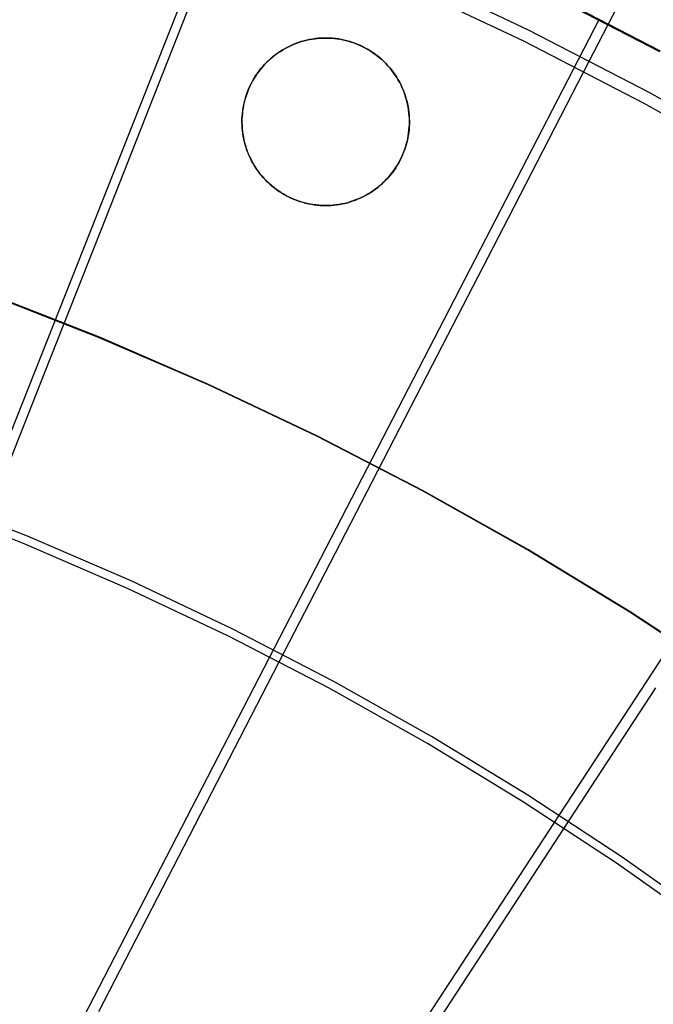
# Model space of a CAD drawing. Header units: millimetres. Extents: x 20498 to 21098, y 1199 to 1799.
# Tile 90 of 110: x 20856 to 20885, y 1618 to 1664. Entities that reach past the tile are written whole.
import ezdxf

# ---------------------------------------------------------------- set-up
doc = ezdxf.new("R2010")
doc.units = ezdxf.units.MM
doc.layers.add('Rico Pouf Ferm Living', color=7, linetype='Continuous', true_color=0x000000)

msp = doc.modelspace()

# ---------------------------------------------------------------- linework, layer by layer
at = {"layer": 'Rico Pouf Ferm Living'}
for p, q in [((20865.925, 1671.689, 55.562), (20797.823, 1499.676, 54.68)), ((20862.567, 1661.99, 400.561), (20865.405, 1669.167, 398.06)), ((20882.126, 1661.558, 398.054), (20885.27, 1667.645, 395.601)), ((20879.557, 1663.49, 399.961), (20873.788, 1666.224, 399.964)), ((20879.304, 1662.986, 398.055), (20873.553, 1665.712, 398.058)), ((20885.698, 1662.482, 55.554), (20879.981, 1665.438, 55.557)), ((20885.717, 1662.525, 53.555), (20879.999, 1665.482, 53.558)), ((20882.834, 1663.994, 55.556), (20797.86, 1499.659, 54.68)), ((20869.251, 1663.062, 59.797), (20869.118, 1663.034, 59.796)), ((20869.237, 1663.06, 59.797), (20869.364, 1663.083, 59.797)), ((20869.385, 1663.086, 59.797), (20869.251, 1663.062, 59.797)), ((20869.364, 1663.083, 59.797), (20869.491, 1663.102, 59.797)), ((20869.519, 1663.105, 59.797), (20869.385, 1663.086, 59.797)), ((20869.491, 1663.102, 59.797), (20869.619, 1663.116, 59.797)), ((20869.654, 1663.12, 59.797), (20869.519, 1663.105, 59.797)), ((20869.619, 1663.116, 59.797), (20869.747, 1663.127, 59.797)), ((20869.789, 1663.129, 59.797), (20869.654, 1663.12, 59.797)), ((20869.747, 1663.127, 59.797), (20869.875, 1663.133, 59.797)), ((20869.925, 1663.134, 59.797), (20869.789, 1663.129, 59.797)), ((20869.875, 1663.133, 59.797), (20870.004, 1663.135, 59.797)), ((20870.06, 1663.135, 59.797), (20869.925, 1663.134, 59.797)), ((20870.004, 1663.135, 59.797), (20870.14, 1663.133, 59.797)), ((20870.196, 1663.131, 59.797), (20870.06, 1663.135, 59.797)), ((20870.14, 1663.133, 59.797), (20870.276, 1663.126, 59.797)), ((20870.331, 1663.122, 59.797), (20870.196, 1663.131, 59.797)), ((20870.276, 1663.126, 59.797), (20870.412, 1663.114, 59.797)), ((20870.466, 1663.108, 59.797), (20870.331, 1663.122, 59.797)), ((20870.412, 1663.114, 59.797), (20870.548, 1663.097, 59.797)), ((20870.601, 1663.09, 59.797), (20870.466, 1663.108, 59.797)), ((20870.548, 1663.097, 59.797), (20870.682, 1663.076, 59.797)), ((20870.735, 1663.067, 59.797), (20870.601, 1663.09, 59.797)), ((20870.682, 1663.076, 59.797), (20870.816, 1663.05, 59.798)), ((20870.868, 1663.039, 59.798), (20870.735, 1663.067, 59.797)), ((20885.228, 1660.557, 399.959), (20879.557, 1663.49, 399.961)), ((20868.103, 1662.645, 59.796), (20867.985, 1662.577, 59.796)), ((20867.99, 1662.58, 59.796), (20868.108, 1662.648, 59.796)), ((20868.224, 1662.709, 59.796), (20868.103, 1662.645, 59.796)), ((20868.108, 1662.648, 59.796), (20868.228, 1662.711, 59.796)), ((20868.347, 1662.769, 59.796), (20868.224, 1662.709, 59.796)), ((20868.228, 1662.711, 59.796), (20868.35, 1662.77, 59.796)), ((20868.471, 1662.824, 59.796), (20868.347, 1662.769, 59.796)), ((20868.35, 1662.77, 59.796), (20868.474, 1662.825, 59.796)), ((20868.598, 1662.875, 59.796), (20868.471, 1662.824, 59.796)), ((20868.474, 1662.825, 59.796), (20868.6, 1662.876, 59.796)), ((20868.726, 1662.922, 59.796), (20868.598, 1662.875, 59.796)), ((20868.6, 1662.876, 59.796), (20868.727, 1662.922, 59.796)), ((20868.856, 1662.964, 59.796), (20868.726, 1662.922, 59.796)), ((20868.727, 1662.922, 59.796), (20868.856, 1662.964, 59.796)), ((20868.856, 1662.964, 59.796), (20868.987, 1663.001, 59.796)), ((20868.987, 1663.001, 59.796), (20868.856, 1662.964, 59.796)), ((20869.118, 1663.034, 59.796), (20868.987, 1663.001, 59.796)), ((20868.987, 1663.001, 59.796), (20869.111, 1663.033, 59.796)), ((20869.111, 1663.033, 59.796), (20869.237, 1663.06, 59.797)), ((20870.816, 1663.05, 59.798), (20870.949, 1663.02, 59.798)), ((20870.999, 1663.007, 59.798), (20870.868, 1663.039, 59.798)), ((20870.949, 1663.02, 59.798), (20871.081, 1662.985, 59.798)), ((20871.13, 1662.97, 59.798), (20870.999, 1663.007, 59.798)), ((20871.081, 1662.985, 59.798), (20871.211, 1662.945, 59.798)), ((20871.259, 1662.929, 59.798), (20871.13, 1662.97, 59.798)), ((20871.211, 1662.945, 59.798), (20871.34, 1662.901, 59.798)), ((20871.387, 1662.884, 59.798), (20871.259, 1662.929, 59.798)), ((20871.34, 1662.901, 59.798), (20871.468, 1662.852, 59.798)), ((20871.513, 1662.834, 59.798), (20871.387, 1662.884, 59.798)), ((20871.468, 1662.852, 59.798), (20871.594, 1662.799, 59.798)), ((20871.638, 1662.78, 59.798), (20871.513, 1662.834, 59.798)), ((20871.594, 1662.799, 59.798), (20871.717, 1662.742, 59.798)), ((20871.76, 1662.721, 59.798), (20871.638, 1662.78, 59.798)), ((20871.717, 1662.742, 59.798), (20871.839, 1662.681, 59.798)), ((20871.88, 1662.658, 59.798), (20871.76, 1662.721, 59.798)), ((20871.839, 1662.681, 59.798), (20871.958, 1662.615, 59.798)), ((20871.998, 1662.592, 59.798), (20871.88, 1662.658, 59.798)), ((20871.958, 1662.615, 59.798), (20872.076, 1662.545, 59.798)), ((20884.958, 1660.062, 398.053), (20879.304, 1662.986, 398.055)), ((20867.433, 1662.178, 59.796), (20867.332, 1662.087, 59.796)), ((20867.339, 1662.094, 59.796), (20867.44, 1662.184, 59.796)), ((20867.538, 1662.266, 59.796), (20867.433, 1662.178, 59.796)), ((20867.44, 1662.184, 59.796), (20867.545, 1662.271, 59.796)), ((20867.646, 1662.349, 59.796), (20867.538, 1662.266, 59.796)), ((20867.545, 1662.271, 59.796), (20867.652, 1662.354, 59.796)), ((20867.756, 1662.429, 59.796), (20867.646, 1662.349, 59.796)), ((20867.652, 1662.354, 59.796), (20867.762, 1662.433, 59.796)), ((20867.87, 1662.505, 59.796), (20867.756, 1662.429, 59.796)), ((20867.762, 1662.433, 59.796), (20867.875, 1662.508, 59.796)), ((20867.985, 1662.577, 59.796), (20867.87, 1662.505, 59.796)), ((20867.875, 1662.508, 59.796), (20867.99, 1662.58, 59.796)), ((20872.114, 1662.521, 59.798), (20871.998, 1662.592, 59.798)), ((20872.076, 1662.545, 59.798), (20872.19, 1662.471, 59.798)), ((20872.227, 1662.446, 59.798), (20872.114, 1662.521, 59.798)), ((20872.19, 1662.471, 59.798), (20872.302, 1662.393, 59.798)), ((20872.338, 1662.367, 59.799), (20872.227, 1662.446, 59.798)), ((20872.302, 1662.393, 59.798), (20872.411, 1662.312, 59.799)), ((20872.446, 1662.285, 59.799), (20872.338, 1662.367, 59.799)), ((20872.411, 1662.312, 59.799), (20872.518, 1662.226, 59.799)), ((20872.551, 1662.199, 59.799), (20872.446, 1662.285, 59.799)), ((20872.518, 1662.226, 59.799), (20872.621, 1662.137, 59.799)), ((20872.652, 1662.109, 59.799), (20872.551, 1662.199, 59.799)), ((20859.709, 1654.764, 402.826), (20862.567, 1661.99, 400.561)), ((20866.959, 1661.69, 59.795), (20866.874, 1661.583, 59.795)), ((20866.882, 1661.593, 59.795), (20866.967, 1661.699, 59.795)), ((20867.047, 1661.794, 59.795), (20866.959, 1661.69, 59.795)), ((20866.967, 1661.699, 59.795), (20867.054, 1661.803, 59.795)), ((20867.138, 1661.895, 59.795), (20867.047, 1661.794, 59.795)), ((20867.054, 1661.803, 59.795), (20867.146, 1661.903, 59.795)), ((20867.233, 1661.993, 59.795), (20867.138, 1661.895, 59.795)), ((20867.146, 1661.903, 59.795), (20867.241, 1662, 59.795)), ((20867.332, 1662.087, 59.796), (20867.233, 1661.993, 59.795)), ((20867.241, 1662, 59.795), (20867.339, 1662.094, 59.796)), ((20872.621, 1662.137, 59.799), (20872.721, 1662.045, 59.799)), ((20872.751, 1662.016, 59.799), (20872.652, 1662.109, 59.799)), ((20872.721, 1662.045, 59.799), (20872.818, 1661.949, 59.799)), ((20872.846, 1661.919, 59.799), (20872.751, 1662.016, 59.799)), ((20872.818, 1661.949, 59.799), (20872.911, 1661.849, 59.799)), ((20872.938, 1661.82, 59.799), (20872.846, 1661.919, 59.799)), ((20872.911, 1661.849, 59.799), (20873.001, 1661.747, 59.799)), ((20873.027, 1661.717, 59.799), (20872.938, 1661.82, 59.799)), ((20873.001, 1661.747, 59.799), (20873.088, 1661.642, 59.799)), ((20873.112, 1661.611, 59.799), (20873.027, 1661.717, 59.799)), ((20866.644, 1661.245, 59.795), (20866.576, 1661.127, 59.795)), ((20866.583, 1661.141, 59.795), (20866.652, 1661.257, 59.795)), ((20866.717, 1661.36, 59.795), (20866.644, 1661.245, 59.795)), ((20866.652, 1661.257, 59.795), (20866.725, 1661.372, 59.795)), ((20866.794, 1661.473, 59.795), (20866.717, 1661.36, 59.795)), ((20866.725, 1661.372, 59.795), (20866.802, 1661.484, 59.795)), ((20866.874, 1661.583, 59.795), (20866.794, 1661.473, 59.795)), ((20866.802, 1661.484, 59.795), (20866.882, 1661.593, 59.795)), ((20873.088, 1661.642, 59.799), (20873.171, 1661.533, 59.799)), ((20873.193, 1661.502, 59.799), (20873.112, 1661.611, 59.799)), ((20873.171, 1661.533, 59.799), (20873.249, 1661.422, 59.799)), ((20873.27, 1661.391, 59.799), (20873.193, 1661.502, 59.799)), ((20873.249, 1661.422, 59.799), (20873.324, 1661.308, 59.799)), ((20873.344, 1661.277, 59.799), (20873.27, 1661.391, 59.799)), ((20873.324, 1661.308, 59.799), (20873.395, 1661.191, 59.799)), ((20873.413, 1661.16, 59.799), (20873.344, 1661.277, 59.799)), ((20878.585, 1654.7, 400.555), (20882.126, 1661.558, 398.054)), ((20866.394, 1660.76, 59.795), (20866.343, 1660.634, 59.795)), ((20866.349, 1660.651, 59.795), (20866.401, 1660.777, 59.795)), ((20866.451, 1660.885, 59.795), (20866.394, 1660.76, 59.795)), ((20866.401, 1660.777, 59.795), (20866.458, 1660.9, 59.795)), ((20866.511, 1661.007, 59.795), (20866.451, 1660.885, 59.795)), ((20866.458, 1660.9, 59.795), (20866.518, 1661.021, 59.795)), ((20866.576, 1661.127, 59.795), (20866.511, 1661.007, 59.795)), ((20866.518, 1661.021, 59.795), (20866.583, 1661.141, 59.795)), ((20873.395, 1661.191, 59.799), (20873.462, 1661.073, 59.799)), ((20873.479, 1661.041, 59.799), (20873.413, 1661.16, 59.799)), ((20873.462, 1661.073, 59.799), (20873.525, 1660.952, 59.799)), ((20873.54, 1660.92, 59.799), (20873.479, 1661.041, 59.799)), ((20873.525, 1660.952, 59.799), (20873.583, 1660.828, 59.799)), ((20873.597, 1660.797, 59.799), (20873.54, 1660.92, 59.799)), ((20873.583, 1660.828, 59.799), (20873.638, 1660.703, 59.799)), ((20873.65, 1660.672, 59.799), (20873.597, 1660.797, 59.799)), ((20866.252, 1660.377, 59.795), (20866.214, 1660.246, 59.795)), ((20866.219, 1660.266, 59.795), (20866.258, 1660.396, 59.795)), ((20866.295, 1660.506, 59.795), (20866.252, 1660.377, 59.795)), ((20866.258, 1660.396, 59.795), (20866.302, 1660.524, 59.795)), ((20866.343, 1660.634, 59.795), (20866.295, 1660.506, 59.795)), ((20866.302, 1660.524, 59.795), (20866.349, 1660.651, 59.795)), ((20873.638, 1660.703, 59.799), (20873.687, 1660.576, 59.8)), ((20873.699, 1660.546, 59.8), (20873.65, 1660.672, 59.799)), ((20873.687, 1660.576, 59.8), (20873.733, 1660.448, 59.8)), ((20873.743, 1660.417, 59.8), (20873.699, 1660.546, 59.8)), ((20873.733, 1660.448, 59.8), (20873.774, 1660.318, 59.8)), ((20873.782, 1660.287, 59.8), (20873.743, 1660.417, 59.8)), ((20873.774, 1660.318, 59.8), (20873.81, 1660.186, 59.8)), ((20890.793, 1657.43, 399.955), (20885.228, 1660.557, 399.959)), ((20866.126, 1659.847, 59.795), (20866.106, 1659.712, 59.795)), ((20866.109, 1659.735, 59.795), (20866.13, 1659.869, 59.795)), ((20866.151, 1659.981, 59.795), (20866.126, 1659.847, 59.795)), ((20866.13, 1659.869, 59.795), (20866.155, 1660.002, 59.795)), ((20866.18, 1660.114, 59.795), (20866.151, 1659.981, 59.795)), ((20866.155, 1660.002, 59.795), (20866.185, 1660.134, 59.795)), ((20866.214, 1660.246, 59.795), (20866.18, 1660.114, 59.795)), ((20866.185, 1660.134, 59.795), (20866.219, 1660.266, 59.795)), ((20873.817, 1660.156, 59.8), (20873.782, 1660.287, 59.8)), ((20873.81, 1660.186, 59.8), (20873.842, 1660.053, 59.8)), ((20873.848, 1660.024, 59.8), (20873.817, 1660.156, 59.8)), ((20873.842, 1660.053, 59.8), (20873.869, 1659.92, 59.8)), ((20873.874, 1659.891, 59.8), (20873.848, 1660.024, 59.8)), ((20873.869, 1659.92, 59.8), (20873.891, 1659.785, 59.8)), ((20873.895, 1659.757, 59.8), (20873.874, 1659.891, 59.8)), ((20890.506, 1656.944, 398.049), (20884.958, 1660.062, 398.053)), ((20866.075, 1659.329, 59.795), (20866.082, 1659.465, 59.795)), ((20866.081, 1659.44, 59.795), (20866.075, 1659.304, 59.795)), ((20866.091, 1659.576, 59.795), (20866.081, 1659.44, 59.795)), ((20866.082, 1659.465, 59.795), (20866.093, 1659.6, 59.795)), ((20866.106, 1659.712, 59.795), (20866.091, 1659.576, 59.795)), ((20866.093, 1659.6, 59.795), (20866.109, 1659.735, 59.795)), ((20873.891, 1659.785, 59.8), (20873.909, 1659.65, 59.8)), ((20873.912, 1659.622, 59.8), (20873.895, 1659.757, 59.8)), ((20873.909, 1659.65, 59.8), (20873.922, 1659.514, 59.8)), ((20873.924, 1659.487, 59.8), (20873.912, 1659.622, 59.8)), ((20873.922, 1659.514, 59.8), (20873.931, 1659.378, 59.8)), ((20873.932, 1659.352, 59.8), (20873.924, 1659.487, 59.8)), ((20873.931, 1659.378, 59.8), (20873.934, 1659.242, 59.8)), ((20866.074, 1659.193, 59.795), (20866.075, 1659.329, 59.795)), ((20866.075, 1659.304, 59.795), (20866.074, 1659.168, 59.795)), ((20866.076, 1659.058, 59.795), (20866.074, 1659.193, 59.795)), ((20866.074, 1659.168, 59.795), (20866.077, 1659.031, 59.795)), ((20866.084, 1658.922, 59.795), (20866.076, 1659.058, 59.795)), ((20866.077, 1659.031, 59.795), (20866.086, 1658.895, 59.795)), ((20866.096, 1658.787, 59.795), (20866.084, 1658.922, 59.795)), ((20873.914, 1658.81, 59.8), (20873.926, 1658.945, 59.8)), ((20873.927, 1658.969, 59.8), (20873.917, 1658.833, 59.8)), ((20873.926, 1658.945, 59.8), (20873.932, 1659.08, 59.8)), ((20873.933, 1659.106, 59.8), (20873.927, 1658.969, 59.8)), ((20873.934, 1659.216, 59.8), (20873.932, 1659.352, 59.8)), ((20873.932, 1659.08, 59.8), (20873.934, 1659.216, 59.8)), ((20873.934, 1659.242, 59.8), (20873.933, 1659.106, 59.8)), ((20866.086, 1658.895, 59.795), (20866.099, 1658.759, 59.795)), ((20866.113, 1658.653, 59.795), (20866.096, 1658.787, 59.795)), ((20866.099, 1658.759, 59.795), (20866.117, 1658.624, 59.795)), ((20866.134, 1658.519, 59.795), (20866.113, 1658.653, 59.795)), ((20866.117, 1658.624, 59.795), (20866.139, 1658.49, 59.795)), ((20866.16, 1658.385, 59.795), (20866.134, 1658.519, 59.795)), ((20866.139, 1658.49, 59.795), (20866.166, 1658.356, 59.795)), ((20873.853, 1658.408, 59.8), (20873.878, 1658.541, 59.8)), ((20873.882, 1658.563, 59.8), (20873.857, 1658.429, 59.8)), ((20873.878, 1658.541, 59.8), (20873.898, 1658.675, 59.8)), ((20873.902, 1658.698, 59.8), (20873.882, 1658.563, 59.8)), ((20873.898, 1658.675, 59.8), (20873.914, 1658.81, 59.8)), ((20873.917, 1658.833, 59.8), (20873.902, 1658.698, 59.8)), ((20866.19, 1658.253, 59.795), (20866.16, 1658.385, 59.795)), ((20866.166, 1658.356, 59.795), (20866.198, 1658.224, 59.795)), ((20866.226, 1658.122, 59.795), (20866.19, 1658.253, 59.795)), ((20866.198, 1658.224, 59.795), (20866.234, 1658.092, 59.795)), ((20866.265, 1657.992, 59.795), (20866.226, 1658.122, 59.795)), ((20866.234, 1658.092, 59.795), (20866.275, 1657.962, 59.795)), ((20866.309, 1657.864, 59.795), (20866.265, 1657.992, 59.795)), ((20873.706, 1657.885, 59.8), (20873.75, 1658.014, 59.8)), ((20873.756, 1658.033, 59.8), (20873.713, 1657.903, 59.8)), ((20873.75, 1658.014, 59.8), (20873.788, 1658.144, 59.8)), ((20873.794, 1658.164, 59.8), (20873.756, 1658.033, 59.8)), ((20873.788, 1658.144, 59.8), (20873.823, 1658.275, 59.8)), ((20873.828, 1658.296, 59.8), (20873.794, 1658.164, 59.8)), ((20873.823, 1658.275, 59.8), (20873.853, 1658.408, 59.8)), ((20873.857, 1658.429, 59.8), (20873.828, 1658.296, 59.8)), ((20866.275, 1657.962, 59.795), (20866.321, 1657.833, 59.795)), ((20866.358, 1657.737, 59.795), (20866.309, 1657.864, 59.795)), ((20866.321, 1657.833, 59.795), (20866.37, 1657.706, 59.795)), ((20866.411, 1657.612, 59.795), (20866.358, 1657.737, 59.795)), ((20866.37, 1657.706, 59.795), (20866.424, 1657.581, 59.795)), ((20866.468, 1657.489, 59.795), (20866.411, 1657.612, 59.795)), ((20866.424, 1657.581, 59.795), (20866.483, 1657.458, 59.795)), ((20873.557, 1657.525, 59.8), (20873.497, 1657.403, 59.8)), ((20873.55, 1657.51, 59.8), (20873.606, 1657.633, 59.8)), ((20873.613, 1657.649, 59.8), (20873.557, 1657.525, 59.8)), ((20873.606, 1657.633, 59.8), (20873.659, 1657.758, 59.8)), ((20873.665, 1657.775, 59.8), (20873.613, 1657.649, 59.8)), ((20873.659, 1657.758, 59.8), (20873.706, 1657.885, 59.8)), ((20873.713, 1657.903, 59.8), (20873.665, 1657.775, 59.8)), ((20866.529, 1657.368, 59.796), (20866.468, 1657.489, 59.795)), ((20866.483, 1657.458, 59.795), (20866.546, 1657.337, 59.796)), ((20866.594, 1657.249, 59.796), (20866.529, 1657.368, 59.796)), ((20866.546, 1657.337, 59.796), (20866.613, 1657.218, 59.796)), ((20866.664, 1657.133, 59.796), (20866.594, 1657.249, 59.796)), ((20866.613, 1657.218, 59.796), (20866.684, 1657.102, 59.796)), ((20866.737, 1657.019, 59.796), (20866.664, 1657.133, 59.796)), ((20866.684, 1657.102, 59.796), (20866.758, 1656.988, 59.796)), ((20873.283, 1657.038, 59.8), (20873.356, 1657.152, 59.8)), ((20873.364, 1657.165, 59.8), (20873.291, 1657.05, 59.8)), ((20873.356, 1657.152, 59.8), (20873.425, 1657.269, 59.8)), ((20873.432, 1657.283, 59.8), (20873.364, 1657.165, 59.8)), ((20873.425, 1657.269, 59.8), (20873.489, 1657.388, 59.8)), ((20873.497, 1657.403, 59.8), (20873.432, 1657.283, 59.8)), ((20873.489, 1657.388, 59.8), (20873.55, 1657.51, 59.8)), ((20866.815, 1656.907, 59.796), (20866.737, 1657.019, 59.796)), ((20866.758, 1656.988, 59.796), (20866.837, 1656.877, 59.796)), ((20866.896, 1656.799, 59.796), (20866.815, 1656.907, 59.796)), ((20866.837, 1656.877, 59.796), (20866.92, 1656.768, 59.796)), ((20866.981, 1656.693, 59.796), (20866.896, 1656.799, 59.796)), ((20866.92, 1656.768, 59.796), (20867.006, 1656.663, 59.796)), ((20867.069, 1656.59, 59.796), (20866.981, 1656.693, 59.796)), ((20867.006, 1656.663, 59.796), (20867.096, 1656.56, 59.796)), ((20872.862, 1656.507, 59.799), (20872.953, 1656.607, 59.799)), ((20872.961, 1656.616, 59.799), (20872.869, 1656.515, 59.799)), ((20872.953, 1656.607, 59.799), (20873.041, 1656.71, 59.8)), ((20873.049, 1656.72, 59.8), (20872.961, 1656.616, 59.799)), ((20873.041, 1656.71, 59.8), (20873.126, 1656.817, 59.8)), ((20873.133, 1656.827, 59.8), (20873.049, 1656.72, 59.8)), ((20873.126, 1656.817, 59.8), (20873.206, 1656.926, 59.8)), ((20873.214, 1656.937, 59.8), (20873.133, 1656.827, 59.8)), ((20873.206, 1656.926, 59.8), (20873.283, 1657.038, 59.8)), ((20873.291, 1657.05, 59.8), (20873.214, 1656.937, 59.8)), ((20867.161, 1656.49, 59.796), (20867.069, 1656.59, 59.796)), ((20867.096, 1656.56, 59.796), (20867.19, 1656.461, 59.796)), ((20867.257, 1656.394, 59.796), (20867.161, 1656.49, 59.796)), ((20867.19, 1656.461, 59.796), (20867.287, 1656.365, 59.796)), ((20867.356, 1656.301, 59.796), (20867.257, 1656.394, 59.796)), ((20867.287, 1656.365, 59.796), (20867.387, 1656.272, 59.796)), ((20867.457, 1656.211, 59.796), (20867.356, 1656.301, 59.796)), ((20867.387, 1656.272, 59.796), (20867.49, 1656.183, 59.796)), ((20867.562, 1656.125, 59.796), (20867.457, 1656.211, 59.796)), ((20867.49, 1656.183, 59.796), (20867.597, 1656.098, 59.796)), ((20872.356, 1656.056, 59.799), (20872.463, 1656.139, 59.799)), ((20872.47, 1656.144, 59.799), (20872.362, 1656.06, 59.799)), ((20872.463, 1656.139, 59.799), (20872.568, 1656.226, 59.799)), ((20872.574, 1656.231, 59.799), (20872.47, 1656.144, 59.799)), ((20872.568, 1656.226, 59.799), (20872.669, 1656.316, 59.799)), ((20872.676, 1656.322, 59.799), (20872.574, 1656.231, 59.799)), ((20872.669, 1656.316, 59.799), (20872.767, 1656.41, 59.799)), ((20872.774, 1656.417, 59.799), (20872.676, 1656.322, 59.799)), ((20872.767, 1656.41, 59.799), (20872.862, 1656.507, 59.799)), ((20872.869, 1656.515, 59.799), (20872.774, 1656.417, 59.799)), ((20867.67, 1656.042, 59.796), (20867.562, 1656.125, 59.796)), ((20867.597, 1656.098, 59.796), (20867.706, 1656.016, 59.796)), ((20867.781, 1655.964, 59.796), (20867.67, 1656.042, 59.796)), ((20867.706, 1656.016, 59.796), (20867.818, 1655.939, 59.796)), ((20867.894, 1655.889, 59.796), (20867.781, 1655.964, 59.796)), ((20867.818, 1655.939, 59.796), (20867.932, 1655.865, 59.797)), ((20868.009, 1655.818, 59.797), (20867.894, 1655.889, 59.796)), ((20867.932, 1655.865, 59.797), (20868.049, 1655.795, 59.797)), ((20868.128, 1655.751, 59.797), (20868.009, 1655.818, 59.797)), ((20868.049, 1655.795, 59.797), (20868.169, 1655.729, 59.797)), ((20868.248, 1655.689, 59.797), (20868.128, 1655.751, 59.797)), ((20868.169, 1655.729, 59.797), (20868.291, 1655.667, 59.797)), ((20868.37, 1655.63, 59.797), (20868.248, 1655.689, 59.797)), ((20871.658, 1655.639, 59.799), (20871.78, 1655.699, 59.799)), ((20871.784, 1655.701, 59.799), (20871.661, 1655.641, 59.799)), ((20871.78, 1655.699, 59.799), (20871.9, 1655.762, 59.799)), ((20871.904, 1655.764, 59.799), (20871.784, 1655.701, 59.799)), ((20871.9, 1655.762, 59.799), (20872.018, 1655.83, 59.799)), ((20872.023, 1655.832, 59.799), (20871.904, 1655.764, 59.799)), ((20872.018, 1655.83, 59.799), (20872.133, 1655.901, 59.799)), ((20872.138, 1655.904, 59.799), (20872.023, 1655.832, 59.799)), ((20872.133, 1655.901, 59.799), (20872.246, 1655.977, 59.799)), ((20872.252, 1655.98, 59.799), (20872.138, 1655.904, 59.799)), ((20872.246, 1655.977, 59.799), (20872.356, 1656.056, 59.799)), ((20872.362, 1656.06, 59.799), (20872.252, 1655.98, 59.799)), ((20868.291, 1655.667, 59.797), (20868.414, 1655.61, 59.797)), ((20868.495, 1655.576, 59.797), (20868.37, 1655.63, 59.797)), ((20868.414, 1655.61, 59.797), (20868.54, 1655.557, 59.797)), ((20868.621, 1655.526, 59.797), (20868.495, 1655.576, 59.797)), ((20868.54, 1655.557, 59.797), (20868.667, 1655.509, 59.797)), ((20868.749, 1655.48, 59.797), (20868.621, 1655.526, 59.797)), ((20868.667, 1655.509, 59.797), (20868.796, 1655.464, 59.797)), ((20868.878, 1655.439, 59.797), (20868.749, 1655.48, 59.797)), ((20868.796, 1655.464, 59.797), (20868.927, 1655.425, 59.797)), ((20869.009, 1655.403, 59.797), (20868.878, 1655.439, 59.797)), ((20868.927, 1655.425, 59.797), (20869.059, 1655.39, 59.797)), ((20869.14, 1655.37, 59.797), (20869.009, 1655.403, 59.797)), ((20869.059, 1655.39, 59.797), (20869.192, 1655.359, 59.797)), ((20869.273, 1655.343, 59.797), (20869.14, 1655.37, 59.797)), ((20869.192, 1655.359, 59.797), (20869.325, 1655.333, 59.797)), ((20869.407, 1655.32, 59.797), (20869.273, 1655.343, 59.797)), ((20869.325, 1655.333, 59.797), (20869.46, 1655.312, 59.797)), ((20869.541, 1655.302, 59.798), (20869.407, 1655.32, 59.797)), ((20869.46, 1655.312, 59.797), (20869.596, 1655.296, 59.798)), ((20869.676, 1655.288, 59.798), (20869.541, 1655.302, 59.798)), ((20869.596, 1655.296, 59.798), (20869.731, 1655.284, 59.798)), ((20869.812, 1655.279, 59.798), (20869.676, 1655.288, 59.798)), ((20869.731, 1655.284, 59.798), (20869.868, 1655.277, 59.798)), ((20869.947, 1655.275, 59.798), (20869.812, 1655.279, 59.798)), ((20869.868, 1655.277, 59.798), (20870.004, 1655.274, 59.798)), ((20870.083, 1655.275, 59.798), (20869.947, 1655.275, 59.798)), ((20870.004, 1655.274, 59.798), (20870.133, 1655.277, 59.798)), ((20870.219, 1655.28, 59.798), (20870.083, 1655.275, 59.798)), ((20870.133, 1655.277, 59.798), (20870.261, 1655.283, 59.798)), ((20870.354, 1655.29, 59.798), (20870.219, 1655.28, 59.798)), ((20870.261, 1655.283, 59.798), (20870.389, 1655.293, 59.798)), ((20870.489, 1655.304, 59.798), (20870.354, 1655.29, 59.798)), ((20870.389, 1655.293, 59.798), (20870.517, 1655.308, 59.798)), ((20870.623, 1655.324, 59.798), (20870.489, 1655.304, 59.798)), ((20870.517, 1655.308, 59.798), (20870.644, 1655.327, 59.798)), ((20870.757, 1655.347, 59.798), (20870.623, 1655.324, 59.798)), ((20870.644, 1655.327, 59.798), (20870.771, 1655.35, 59.798)), ((20870.89, 1655.375, 59.798), (20870.757, 1655.347, 59.798)), ((20870.771, 1655.35, 59.798), (20870.896, 1655.377, 59.798)), ((20871.021, 1655.408, 59.798), (20870.89, 1655.375, 59.798)), ((20870.896, 1655.377, 59.798), (20871.021, 1655.408, 59.798)), ((20871.152, 1655.446, 59.799), (20871.021, 1655.408, 59.798)), ((20871.021, 1655.408, 59.798), (20871.152, 1655.446, 59.799)), ((20871.282, 1655.488, 59.799), (20871.152, 1655.446, 59.799)), ((20871.152, 1655.446, 59.799), (20871.281, 1655.488, 59.799)), ((20871.281, 1655.488, 59.799), (20871.408, 1655.534, 59.799)), ((20871.41, 1655.535, 59.799), (20871.282, 1655.488, 59.799)), ((20871.408, 1655.534, 59.799), (20871.534, 1655.584, 59.799)), ((20871.537, 1655.586, 59.799), (20871.41, 1655.535, 59.799)), ((20871.534, 1655.584, 59.799), (20871.658, 1655.639, 59.799)), ((20871.661, 1655.641, 59.799), (20871.537, 1655.586, 59.799)), ((20856.834, 1647.493, 404.879), (20859.709, 1654.764, 402.826)), ((20899.135, 1654.485, 55.546), (20797.896, 1499.638, 54.68)), ((20875.019, 1647.796, 402.82), (20878.585, 1654.7, 400.555)), ((20859.34, 1649.089, 55.09), (20854.104, 1651.139, 55.092)), ((20859.347, 1649.112, 53.091), (20854.11, 1651.163, 53.092)), ((20864.502, 1646.859, 55.089), (20859.34, 1649.089, 55.09)), ((20864.509, 1646.882, 53.089), (20859.347, 1649.112, 53.091)), ((20853.942, 1640.181, 406.743), (20856.834, 1647.493, 404.879)), ((20871.43, 1640.85, 404.873), (20875.019, 1647.796, 402.82)), ((20869.583, 1644.45, 55.087), (20864.502, 1646.859, 55.089)), ((20869.591, 1644.473, 53.087), (20864.509, 1646.882, 53.089)), ((20874.578, 1641.867, 55.084), (20869.583, 1644.45, 55.087)), ((20874.586, 1641.89, 53.084), (20869.591, 1644.473, 53.087)), ((20879.479, 1639.113, 55.081), (20874.578, 1641.867, 55.084)), ((20879.489, 1639.134, 53.081), (20874.586, 1641.89, 53.084)), ((20856.004, 1639.761, 408.7), (20851.072, 1641.692, 408.701)), ((20855.856, 1639.408, 406.743), (20850.937, 1641.334, 406.744)), ((20867.822, 1633.865, 406.738), (20871.43, 1640.85, 404.873)), ((20860.866, 1637.661, 408.698), (20856.004, 1639.761, 408.7)), ((20860.706, 1637.313, 406.741), (20855.856, 1639.408, 406.743)), ((20884.283, 1636.189, 55.078), (20879.479, 1639.113, 55.081)), ((20884.293, 1636.211, 53.078), (20879.489, 1639.134, 53.081)), ((20865.652, 1635.392, 408.697), (20860.866, 1637.661, 408.698)), ((20865.479, 1635.05, 406.739), (20860.706, 1637.313, 406.741)), ((20888.982, 1633.101, 55.075), (20884.283, 1636.189, 55.078)), ((20888.992, 1633.122, 53.075), (20884.293, 1636.211, 53.078)), ((20870.356, 1632.959, 408.694), (20865.652, 1635.392, 408.697)), ((20870.172, 1632.624, 406.737), (20865.479, 1635.05, 406.739)), ((20863.605, 1625.703, 408.7), (20867.822, 1633.865, 406.738)), ((20874.777, 1630.035, 406.734), (20870.172, 1632.624, 406.737)), ((20874.973, 1630.364, 408.692), (20870.356, 1632.959, 408.694)), ((20881.202, 1626.059, 406.73), (20885.502, 1632.642, 404.864)), ((20879.498, 1627.611, 408.689), (20874.973, 1630.364, 408.692)), ((20879.29, 1627.289, 406.731), (20874.777, 1630.035, 406.734)), ((20883.923, 1624.702, 408.685), (20879.498, 1627.611, 408.689)), ((20883.705, 1624.387, 406.728), (20879.29, 1627.289, 406.731)), ((20859.347, 1617.462, 410.48), (20863.605, 1625.703, 408.7)), ((20876.177, 1618.368, 408.692), (20881.202, 1626.059, 406.73)), ((20888.016, 1621.334, 406.724), (20883.705, 1624.387, 406.728)), ((20888.246, 1621.641, 408.682), (20883.923, 1624.702, 408.685)), ((20871.104, 1610.603, 410.473), (20876.177, 1618.368, 408.692))]:
    msp.add_line(p, q, dxfattribs=at)

doc.saveas('drawing.dxf')
